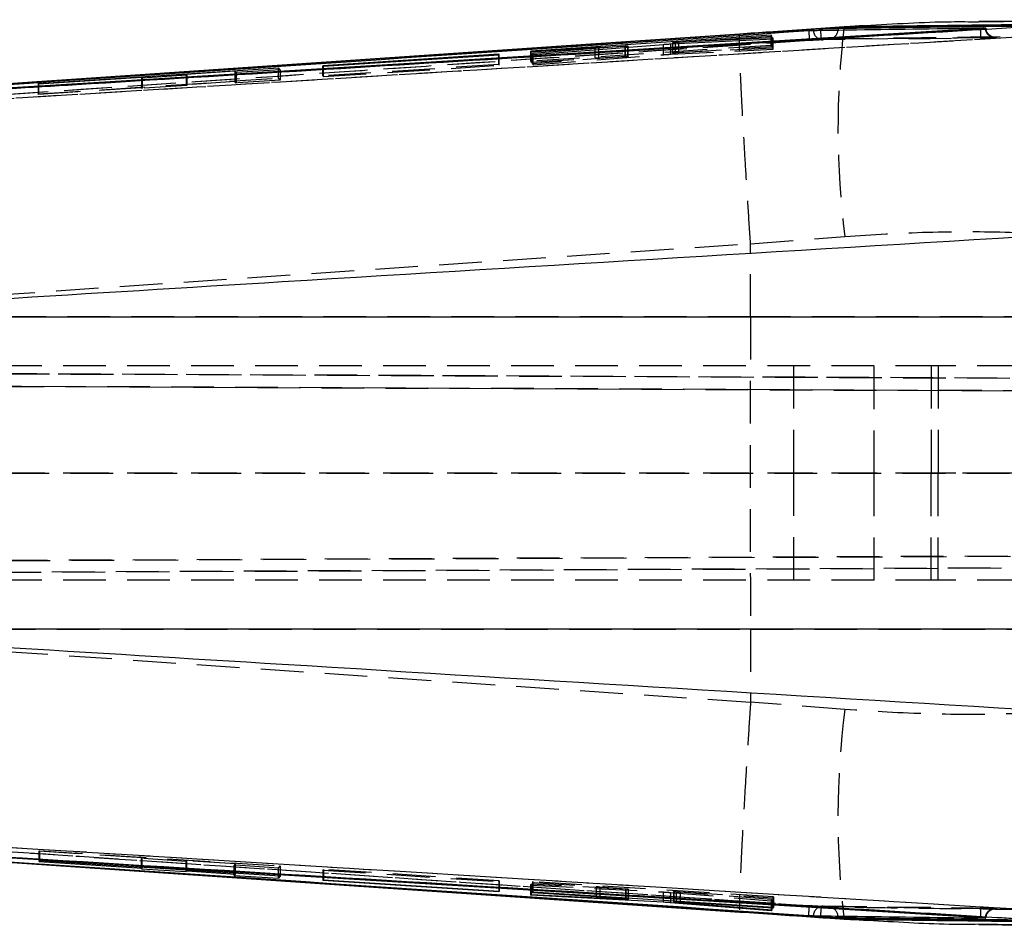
# Model space of a CAD drawing. Extents: x 72 to 515, y 20 to 374.
# Tile 4 of 25: x 196 to 235, y 53 to 89. Entities that reach past the tile are written whole.
import ezdxf

# ---------------------------------------------------------------- set-up
doc = ezdxf.new("R2010")
doc.units = 0
doc.header["$LTSCALE"] = 1.333333
doc.linetypes.add('HIDDEN', pattern=[1.905, 1.27, -0.635])
doc.layers.get('0').update_dxf_attribs({"linetype": 'CONTINUOUS'})

msp = doc.modelspace()

# ---------------------------------------------------------------- linework, layer by layer
at = {"color": 7, "linetype": 'CONTINUOUS'}
for p, q in [((228.8225, 89.157), (224.6748, 88.8732)), ((227.8645, 89.0814), (227.8645, 89.0724)), ((227.8645, 89.0724), (227.8678, 89.024)), ((228.5694, 89.0897), (228.5661, 89.034)), ((228.5694, 89.1177), (228.5694, 89.0897)), ((242.7385, 89.4459), (234.152, 89.3693)), ((234.2211, 89.0882), (234.2203, 89.0879)), ((234.2219, 89.0608), (234.2203, 89.0879)), ((234.2211, 89.0971), (234.2211, 89.0882)), ((234.4105, 89.1157), (234.4275, 89.1153)), ((225.9118, 88.8326), (216.3727, 88.2033)), ((221.9329, 88.4845), (225.9977, 88.6834)), ((225.9728, 88.7254), (222.1127, 88.5344)), ((222.2539, 88.5535), (225.9334, 88.7939)), ((225.9334, 88.7939), (225.9118, 88.8326)), ((225.9118, 88.7925), (225.9118, 88.8326)), ((225.9977, 88.6834), (225.9728, 88.7254)), ((225.9728, 88.6822), (225.9728, 88.7254)), ((216.3944, 88.1708), (218.9265, 88.3362)), ((220.123, 88.389), (216.44, 88.1045)), ((216.4657, 88.0682), (221.6457, 88.4661)), ((219.0761, 88.3449), (220.1288, 88.398)), ((220.2355, 88.3578), (220.2355, 88.4005)), ((222.0027, 88.5318), (222.0027, 88.488)), ((215.1024, 88.0748), (208.1288, 87.6211)), ((208.1496, 87.5959), (215.1231, 88.0452)), ((215.1231, 88.0452), (215.1024, 88.0748)), ((215.1024, 88.0439), (215.1024, 88.0748)), ((216.3727, 88.2033), (216.3944, 88.1708)), ((216.44, 88.1045), (216.4657, 88.0682)), ((196.8246, 86.9097), (206.3637, 87.5372)), ((206.4351, 87.4554), (206.3637, 87.5372)), ((206.3637, 87.4509), (206.3637, 87.5372)), ((208.1288, 87.6211), (208.1496, 87.5959)), ((200.935, 87.1569), (196.8463, 86.8907)), ((200.9628, 87.1296), (200.935, 87.1569)), ((202.7306, 87.2432), (200.9628, 87.1296)), ((204.6318, 87.3976), (202.7027, 87.272)), ((202.7027, 87.272), (202.7306, 87.2432)), ((202.7027, 87.272), (202.7027, 87.2414)), ((204.6815, 87.3438), (204.6318, 87.3976)), ((206.4351, 87.4554), (204.6815, 87.3438)), ((196.5862, 86.9602), (182.2903, 85.987)), ((196.8463, 86.8907), (196.8246, 86.9097)), ((183.8152, 77.6493), (241.9633, 77.6493)), ((241.9633, 65.2645), (183.8152, 65.2645)), ((182.2903, 56.9268), (196.5862, 55.9536)), ((189.5823, 56.4292), (224.671, 54.0373)), ((196.5862, 55.9536), (224.6748, 54.0406)), ((196.8955, 56.0648), (196.8738, 56.0467)), ((196.8738, 56.0467), (200.9625, 55.7839)), ((206.4346, 55.4578), (196.8955, 56.0648)), ((200.9625, 55.7839), (200.9346, 55.7566)), ((200.9346, 55.7566), (202.7024, 55.6415)), ((200.9625, 55.7839), (200.9625, 55.806)), ((202.7024, 55.6415), (202.7024, 55.6953)), ((202.7024, 55.6415), (202.7302, 55.6703)), ((202.7302, 55.6703), (202.7302, 55.6935)), ((202.7302, 55.6703), (204.6593, 55.5463)), ((204.6593, 55.5463), (204.6095, 55.4914)), ((204.6095, 55.4914), (206.3631, 55.376)), ((204.6593, 55.5463), (204.6593, 55.5708)), ((206.3631, 55.376), (206.3631, 55.4623)), ((206.4346, 55.4578), (206.3631, 55.376)), ((208.1283, 55.2925), (208.1496, 55.3177)), ((215.1019, 54.8388), (208.1283, 55.2925)), ((208.1496, 55.3177), (215.1233, 54.8683)), ((215.1019, 54.8697), (215.1019, 54.8388)), ((215.1233, 54.8683), (215.1019, 54.8388)), ((216.3643, 54.7), (216.3908, 54.7387)), ((221.6316, 54.4253), (216.3643, 54.7)), ((216.3908, 54.7387), (220.1352, 54.5436)), ((216.4376, 54.8051), (216.4599, 54.8358)), ((218.9698, 54.6429), (216.4376, 54.8051)), ((216.4599, 54.8358), (225.9991, 54.2304)), ((220.1516, 54.551), (219.1182, 54.6325)), ((220.2531, 54.5404), (220.2531, 54.595)), ((221.6316, 54.5075), (221.6316, 54.4253)), ((225.9105, 54.0814), (221.9187, 54.4066)), ((222.0395, 54.4817), (222.0395, 54.4407)), ((222.0475, 54.4417), (222.0422, 54.4407)), ((222.0475, 54.4811), (222.0475, 54.4417)), ((222.1443, 54.4299), (225.9361, 54.1256)), ((225.9768, 54.1939), (222.2972, 54.4297)), ((224.6748, 54.0406), (228.8225, 53.7568)), ((225.9105, 54.1277), (225.9105, 54.0814)), ((225.9361, 54.1256), (225.9105, 54.0814)), ((225.9768, 54.2318), (225.9768, 54.1939)), ((225.9991, 54.2304), (225.9768, 54.1939)), ((227.8645, 53.8414), (227.8678, 53.8898)), ((227.8645, 53.8414), (227.8645, 53.8324)), ((228.5694, 53.8241), (228.5661, 53.8798)), ((228.5694, 53.8241), (228.5694, 53.7961)), ((229.4119, 53.7292), (229.7366, 53.7074)), ((234.2203, 53.8259), (234.2218, 53.8527)), ((234.2203, 53.8259), (234.2211, 53.8256)), ((234.2211, 53.8256), (234.2211, 53.8167))]:
    msp.add_line(p, q, dxfattribs=at)
at = {"color": 8, "linetype": 'CONTINUOUS'}
for p, q in [((228.8077, 89.159), (228.8225, 89.157)), ((229.6536, 89.1956), (228.8225, 89.157)), ((220.123, 88.3492), (220.123, 88.389)), ((220.2253, 88.357), (220.2253, 88.3985)), ((222.1127, 88.4933), (222.1127, 88.5344)), ((218.9698, 54.6765), (218.9698, 54.6429)), ((219.1182, 54.6671), (219.1182, 54.6325)), ((220.1516, 54.6015), (220.1516, 54.551)), ((221.9187, 54.4893), (221.9187, 54.4066)), ((222.2972, 54.4653), (222.2972, 54.4297)), ((228.8072, 53.7548), (228.8225, 53.7568))]:
    msp.add_line(p, q, dxfattribs=at)
at = {"color": 7, "linetype": 'HIDDEN'}
for p, q in [((228.9429, 89.1626), (228.8082, 89.1524)), ((225.9118, 88.4251), (225.9118, 88.7925)), ((225.9334, 88.386), (225.9334, 88.7939)), ((225.9728, 88.3169), (225.9728, 88.6822)), ((225.9977, 88.2747), (225.9977, 88.6834)), ((231.3908, 88.6938), (227.9795, 88.6458)), ((231.3783, 88.6895), (234.782, 88.7339)), ((225.9118, 88.4251), (216.3727, 87.7947)), ((218.9265, 87.9273), (218.9265, 88.3362)), ((219.0761, 87.9361), (219.0761, 88.3449)), ((220.123, 87.9799), (220.123, 88.3492)), ((220.1288, 87.989), (220.1288, 88.398)), ((220.2253, 87.9895), (220.2253, 88.357)), ((220.2355, 87.9915), (220.2355, 88.3578)), ((221.6457, 88.057), (221.6457, 88.4661)), ((221.9329, 88.0755), (221.9329, 88.4845)), ((222.0027, 88.488), (222.0027, 88.1232)), ((222.0091, 88.1248), (222.0091, 88.5334)), ((222.1127, 88.1258), (222.1127, 88.4933)), ((225.9728, 88.3169), (222.1127, 88.1258)), ((222.2539, 88.145), (222.2539, 88.5535)), ((222.2539, 88.145), (225.9334, 88.386)), ((225.9334, 88.386), (225.9118, 88.4251)), ((225.9977, 88.2747), (225.9728, 88.3169)), ((215.1024, 87.6654), (215.1024, 88.0439)), ((215.1231, 87.6354), (215.1231, 88.0452)), ((216.3727, 87.7947), (216.3727, 88.2033)), ((216.3944, 87.7617), (216.3944, 88.1708)), ((216.3944, 87.7617), (218.9265, 87.9273)), ((216.44, 87.6945), (216.44, 88.1045)), ((220.123, 87.9799), (216.44, 87.6945)), ((216.4657, 87.6578), (216.4657, 88.0682)), ((216.4657, 87.6578), (221.6457, 88.057)), ((219.0761, 87.9361), (220.1288, 87.989)), ((221.9329, 88.0755), (225.9977, 88.2747)), ((215.1024, 87.6654), (208.1288, 87.2115)), ((208.1288, 87.2115), (208.1288, 87.6211)), ((208.1496, 87.1858), (215.1231, 87.6354)), ((208.1496, 87.1858), (208.1496, 87.5959)), ((215.1231, 87.6354), (215.1024, 87.6654)), ((216.3727, 87.7947), (216.3944, 87.7617)), ((216.44, 87.6945), (216.4657, 87.6578)), ((196.8246, 86.5012), (206.3637, 87.1282)), ((200.935, 87.1569), (200.935, 86.7476)), ((200.9628, 87.1296), (200.9628, 86.7197)), ((202.7027, 87.2414), (202.7027, 86.8626)), ((202.7306, 87.2432), (202.7306, 86.8332)), ((204.6318, 87.3976), (204.6318, 86.9881)), ((204.6815, 87.3438), (204.6815, 86.9333)), ((206.3637, 87.1282), (206.3637, 87.4509)), ((206.4351, 87.0449), (206.3637, 87.1282)), ((206.4351, 87.4554), (206.4351, 87.0449)), ((208.1288, 87.2115), (208.1496, 87.1858)), ((196.8246, 86.9097), (196.8246, 86.5012)), ((196.8463, 86.8907), (196.8463, 86.4818)), ((200.935, 86.7476), (196.8463, 86.4818)), ((200.9628, 86.7197), (200.935, 86.7476)), ((202.7306, 86.8332), (200.9628, 86.7197)), ((204.6318, 86.9881), (202.7027, 86.8626)), ((202.7027, 86.8626), (202.7306, 86.8332)), ((204.6815, 86.9333), (204.6318, 86.9881)), ((206.4351, 87.0449), (204.6815, 86.9333)), ((196.8463, 86.4818), (196.8246, 86.5012)), ((225.0882, 77.6493), (225.0936, 80.5524)), ((225.0933, 80.5631), (225.0936, 80.5524)), ((225.0936, 80.5524), (228.8359, 80.842)), ((225.0882, 77.6493), (182.3351, 77.6493)), ((241.913, 77.6493), (225.0882, 77.6493)), ((270.4406, 75.0681), (167.3604, 75.5179)), ((232.5333, 75.7069), (167.593, 75.7069)), ((167.6514, 75.5179), (254.4762, 75.139)), ((226.7944, 75.7069), (226.7944, 71.4569)), ((229.9944, 71.4569), (229.9944, 75.7069)), ((232.2548, 75.7069), (232.2548, 71.4569)), ((232.5333, 75.7069), (232.5333, 71.4569)), ((243.3941, 75.7069), (232.5333, 75.7069)), ((167.4333, 75.0176), (270.7512, 74.5668)), ((254.5955, 74.6385), (167.7379, 75.0176)), ((270.7512, 71.4411), (167.3239, 71.4569)), ((167.6288, 71.4569), (254.5955, 71.4436)), ((232.5333, 71.4569), (167.6288, 71.4569)), ((226.7944, 71.4569), (226.7944, 67.2069)), ((229.9944, 67.2069), (229.9944, 71.4569)), ((232.2548, 67.2069), (232.2548, 71.4569)), ((232.5333, 67.2069), (232.5333, 71.4569)), ((243.3941, 71.4569), (232.5333, 71.4569)), ((270.855, 68.3126), (167.378, 67.8611)), ((167.6757, 67.8611), (255.0592, 68.2424)), ((167.3223, 67.3957), (270.5451, 67.8461)), ((254.9402, 67.7768), (167.6067, 67.3957)), ((232.5333, 67.2069), (167.593, 67.2069)), ((243.3941, 67.2069), (232.5333, 67.2069)), ((182.3351, 65.2645), (225.0882, 65.2645)), ((225.0882, 65.2645), (225.0936, 62.3614)), ((225.0882, 65.2645), (241.913, 65.2645)), ((225.0936, 62.3614), (225.0933, 62.3507)), ((228.8359, 62.0718), (225.0936, 62.3614)), ((196.8738, 56.4526), (196.8955, 56.4707)), ((200.9625, 56.19), (196.8738, 56.4526)), ((196.8738, 56.0467), (196.8738, 56.4526)), ((196.8955, 56.4707), (206.4346, 55.8641)), ((196.8955, 56.0648), (196.8955, 56.4707)), ((200.9346, 56.1627), (200.9625, 56.19)), ((202.7024, 56.0477), (200.9346, 56.1627)), ((200.9346, 55.7566), (200.9346, 56.1627)), ((200.9625, 55.806), (200.9625, 56.19)), ((202.7302, 56.0765), (202.7024, 56.0477)), ((202.7024, 55.6953), (202.7024, 56.0477)), ((204.6593, 55.9525), (202.7302, 56.0765)), ((202.7302, 55.6935), (202.7302, 56.0765)), ((204.6095, 55.8977), (204.6593, 55.9525)), ((206.3631, 55.7823), (204.6095, 55.8977)), ((204.6095, 55.4914), (204.6095, 55.8977)), ((204.6593, 55.5708), (204.6593, 55.9525)), ((206.3631, 55.7823), (206.4346, 55.8641)), ((206.4346, 55.8641), (206.4346, 55.4578)), ((206.3631, 55.4623), (206.3631, 55.7823)), ((208.1496, 55.7241), (208.1283, 55.6989)), ((208.1283, 55.6989), (215.1019, 55.2455)), ((208.1283, 55.6989), (208.1283, 55.2925)), ((215.1233, 55.2751), (208.1496, 55.7241)), ((208.1496, 55.7241), (208.1496, 55.3177)), ((215.1019, 55.2455), (215.1233, 55.2751)), ((215.1019, 55.2455), (215.1019, 54.8697)), ((215.1233, 55.2751), (215.1233, 54.8683)), ((216.3908, 55.1455), (216.3643, 55.1066)), ((216.3643, 55.1066), (221.6316, 54.8324)), ((216.3643, 55.1066), (216.3643, 54.7)), ((220.1352, 54.9505), (216.3908, 55.1455)), ((216.3908, 55.1455), (216.3908, 54.7387)), ((216.4599, 55.2424), (216.4376, 55.2119)), ((216.4376, 55.2119), (218.9698, 55.0498)), ((216.4376, 55.2119), (216.4376, 54.8051)), ((225.9991, 54.6374), (216.4599, 55.2424)), ((216.4599, 55.2424), (216.4599, 54.8358)), ((218.9698, 55.0498), (218.9698, 54.6765)), ((219.1182, 55.0393), (220.1516, 54.9579)), ((219.1182, 55.0393), (219.1182, 54.6671)), ((220.1352, 54.9505), (220.1352, 54.5436)), ((220.1516, 54.9579), (220.1516, 54.6015)), ((220.252, 54.9469), (220.241, 54.9465)), ((220.241, 54.9465), (220.241, 54.5395)), ((220.2531, 54.595), (220.2531, 54.9475)), ((221.6316, 54.8324), (221.6316, 54.5075)), ((221.9187, 54.8136), (225.9105, 54.4883)), ((221.9187, 54.8136), (221.9187, 54.4893)), ((222.0395, 54.8478), (222.0395, 54.4817)), ((222.0475, 54.8487), (222.0475, 54.4811)), ((225.9361, 54.5328), (222.1443, 54.837)), ((222.1443, 54.837), (222.1443, 54.4299)), ((222.2972, 54.8367), (225.9768, 54.601)), ((222.2972, 54.8367), (222.2972, 54.4653)), ((225.9105, 54.4883), (225.9361, 54.5328)), ((225.9105, 54.4883), (225.9105, 54.1277)), ((225.9361, 54.5328), (225.9361, 54.1256)), ((225.9768, 54.601), (225.9991, 54.6374)), ((225.9768, 54.601), (225.9768, 54.2318)), ((225.9991, 54.6374), (225.9991, 54.2304)), ((234.7819, 54.1772), (227.9589, 54.2702)), ((228.8082, 53.7697), (229.4119, 53.7292))]:
    msp.add_line(p, q, dxfattribs=at)
at = {"color": 7, "linetype": 'CONTINUOUS', "flags": 128}
for points in [[(227.8645, 89.0814), (202.8123, 87.3829), (196.5862, 86.9602)], [(224.6711, 88.8758), (217.5826, 88.3921), (189.5959, 86.4864)], [(224.6748, 88.8732), (206.4508, 87.6318), (196.5862, 86.9602)], [(182.2903, 56.9268), (212.1983, 54.9006), (227.8645, 53.8414)], [(227.8645, 53.8324), (202.8123, 55.5309), (196.5862, 55.9536)]]:
    msp.add_lwpolyline(points, dxfattribs=at)
at = {"color": 7, "linetype": 'HIDDEN', "flags": 128}
for points in [[(182.3351, 77.6493), (197.5566, 78.6857), (225.0933, 80.5631)], [(225.0933, 62.3507), (197.5566, 64.2281), (182.3351, 65.2645)]]:
    msp.add_lwpolyline(points, dxfattribs=at)
at = {"color": 7, "linetype": 'HIDDEN'}
for centre, radius, start, end in [((261.9551, 85.1127), 33.3934, 173.04038, 187.34776), ((227.9696, 89.0276), 0.3819, 180.99617, 271.4895), ((238.7703, 89.6902), 10.9228, 183.4966, 185.37245), ((228.1821, 89.0671), 0.3854, 277.1914, 355.07767), ((262.0112, 57.7988), 33.4494, 172.66072, 186.94396), ((227.9698, 53.8859), 0.3822, 88.47408, 178.96623), ((238.8542, 53.218), 11.0069, 174.63948, 176.50099), ((228.1822, 53.8468), 0.3853, 4.90715, 82.79359)]:
    msp.add_arc(centre, radius, start, end, dxfattribs=at)
at = {"color": 7, "linetype": 'CONTINUOUS'}
for points, knots in [([(234.2211, 89.0971), (225.0105, 88.533), (206.5894, 87.4046), (188.169, 86.2648), (178.9589, 85.6949)], [0, 0, 0, 0, 0.5, 1, 1, 1, 1]), ([(234.2203, 89.0879), (225.0018, 88.5244), (206.5809, 87.3985), (188.1609, 86.2614), (178.9589, 85.6933)], [0, 0, 0, 0, 0.5004367, 1, 1, 1, 1]), ([(227.8645, 89.0724), (222.6425, 88.7195), (207.4509, 87.6927), (192.2596, 86.6628), (182.2903, 85.987)], [0, 0, 0, 0, 0.3437488, 1, 1, 1, 1]), ([(183.5297, 85.966), (183.7651, 85.9804), (185.0807, 86.0613), (190.02, 86.3646), (207.1509, 87.4148), (223.2022, 88.3909), (235.6296, 89.1466)], [0, 0, 0, 0, 0.0135521, 0.0757581, 0.284419, 1, 1, 1, 1]), ([(228.8073, 89.1586), (227.8197, 89.0903), (226.4419, 88.9949), (225.0617, 88.9018), (224.6708, 88.8754)], [0, 0, 0, 0, 0.7167443, 1, 1, 1, 1]), ([(227.5877, 89.021), (227.6907, 89.0225), (228.2608, 89.0311), (230.535, 89.0645), (232.7063, 89.0931), (234.4105, 89.1157)], [0, 0, 0, 0, 0.045279, 0.2506893, 1, 1, 1, 1]), ([(228.5694, 89.1177), (228.5241, 89.1166), (228.4335, 89.1143), (228.2135, 89.1033), (228.014, 89.0914), (227.896, 89.0835), (227.8645, 89.0814)], [0, 0, 0, 0, 0.2971959, 0.5943834, 0.8918066, 1, 1, 1, 1]), ([(228.5694, 89.0897), (228.5694, 89.0897), (228.5368, 89.0897), (228.4276, 89.0878), (228.215, 89.0829), (228.0137, 89.0772), (227.8958, 89.0734), (227.8645, 89.0724)], [0, 0, 0, 0, 0.0000679, 0.2973393, 0.5947972, 0.8924511, 1, 1, 1, 1]), ([(236.3467, 89.217), (235.0505, 89.2016), (232.458, 89.1707), (229.8656, 89.1354), (228.5694, 89.1177)], [0, 0, 0, 0, 0.4999998, 1, 1, 1, 1]), ([(237.5988, 89.2675), (236.3568, 89.2531), (233.8308, 89.2237), (230.9049, 89.1858), (229.2208, 89.1625), (228.8225, 89.157)], [0, 0, 0, 0, 0.42481189, 0.86394193, 1, 1, 1, 1]), ([(229.63, 89.2057), (229.5359, 89.2021), (229.3069, 89.1932), (229.0779, 89.1739), (228.9429, 89.1626)], [0, 0, 0, 0, 0.4107761, 1, 1, 1, 1]), ([(234.152, 89.351), (233.7852, 89.3541), (232.2935, 89.3666), (230.7885, 89.2691), (229.6536, 89.1956)], [0, 0, 0, 0, 0.2458686, 1, 1, 1, 1]), ([(234.2899, 89.1016), (234.2888, 89.1016), (234.2668, 89.1), (234.2434, 89.0985), (234.2211, 89.0971)], [0, 0, 0, 0, 0.0508967, 1, 1, 1, 1]), ([(234.2899, 89.1016), (234.2873, 89.1011), (234.2652, 89.0965), (234.2418, 89.0921), (234.2211, 89.0882)], [0, 0, 0, 0, 0.1203388, 1, 1, 1, 1]), ([(234.4263, 89.1147), (234.4265, 89.1143), (234.4268, 89.1134), (234.4, 89.1104), (234.3541, 89.1063), (234.3114, 89.1032), (234.2899, 89.1016)], [0, 0, 0, 0, 0.1858663, 0.4556441, 0.7258192, 1, 1, 1, 1]), ([(178.7601, 85.7406), (178.9327, 85.7523), (180.1854, 85.8367), (185.7589, 86.212), (201.8005, 87.2918), (216.762, 88.2968), (227.4027, 89.0115)], [0, 0, 0, 0, 0.01064376, 0.07726344, 0.3437422, 1, 1, 1, 1]), ([(224.6714, 88.8711), (224.6717, 88.8728), (224.6724, 88.8784), (224.6738, 88.8753), (224.6748, 88.8732)], [0, 0, 0, 0, 0.3145006, 1, 1, 1, 1]), ([(227.4027, 89.0115), (227.4246, 89.0129), (227.4699, 89.0158), (227.5309, 89.0191), (227.5691, 89.0206), (227.5837, 89.0209), (227.5877, 89.021)], [0, 0, 0, 0, 0.2851163, 0.5907928, 0.8895392, 1, 1, 1, 1]), ([(218.9265, 88.3362), (218.9552, 88.338), (219.0088, 88.3414), (219.0548, 88.3438), (219.0761, 88.3449)], [0, 0, 0, 0, 0.5355933, 1, 1, 1, 1]), ([(220.2253, 88.3985), (220.2147, 88.3972), (220.193, 88.3947), (220.1468, 88.3909), (220.123, 88.389)], [0, 0, 0, 0, 0.4865491, 1, 1, 1, 1]), ([(220.1288, 88.398), (220.1506, 88.399), (220.1941, 88.401), (220.2303, 88.4017), (220.2397, 88.4007), (220.2294, 88.3991), (220.2253, 88.3985)], [0, 0, 0, 0, 0.2740294, 0.5480816, 0.8214599, 1, 1, 1, 1]), ([(221.6457, 88.4661), (221.671, 88.468), (221.7216, 88.4719), (221.8091, 88.4776), (221.8814, 88.4819), (221.9194, 88.4838), (221.9329, 88.4845)], [0, 0, 0, 0, 0.2812343, 0.5624564, 0.8440139, 1, 1, 1, 1]), ([(222.1127, 88.5344), (222.0907, 88.5334), (222.0468, 88.5313), (222.0093, 88.5306), (221.999, 88.5315), (222.0065, 88.5329), (222.0091, 88.5334)], [0, 0, 0, 0, 0.2825982, 0.5652346, 0.8471513, 1, 1, 1, 1]), ([(222.0091, 88.5334), (222.0182, 88.5345), (222.0365, 88.5369), (222.0961, 88.5421), (222.1707, 88.5479), (222.2266, 88.5517), (222.2539, 88.5535)], [0, 0, 0, 0, 0.2526586, 0.5052832, 0.7585597, 1, 1, 1, 1]), ([(237.8754, 80.9484), (227.4228, 80.3135), (209.4025, 79.2189), (191.3827, 78.1135), (183.8152, 77.6493)], [0, 0, 0, 0, 0.5800413, 1, 1, 1, 1]), ([(183.8152, 65.2645), (191.3827, 64.8003), (209.4025, 63.6949), (227.4228, 62.6003), (237.8754, 61.9654)], [0, 0, 0, 0, 0.4199587, 1, 1, 1, 1]), ([(178.7601, 57.1732), (178.9327, 57.1615), (180.1854, 57.0772), (185.7589, 56.7018), (201.8005, 55.622), (216.762, 54.6171), (227.4027, 53.9023)], [0, 0, 0, 0, 0.01064376, 0.07726344, 0.3437422, 1, 1, 1, 1]), ([(178.9589, 57.2205), (188.1609, 56.6524), (206.5809, 55.5153), (225.0018, 54.3894), (234.2203, 53.8259)], [0, 0, 0, 0, 0.49956328, 1, 1, 1, 1]), ([(234.2211, 53.8167), (225.0105, 54.3808), (206.5894, 55.5092), (188.169, 56.649), (178.9589, 57.2189)], [0, 0, 0, 0, 0.5, 1, 1, 1, 1]), ([(235.6296, 53.7673), (235.377, 53.7826), (234.0441, 53.8635), (228.3898, 54.2067), (214.4324, 55.0557), (198.3987, 56.0349), (186.6865, 56.754), (183.5297, 56.9478)], [0, 0, 0, 0, 0.0145447, 0.0767507, 0.3255745, 0.8182256, 1, 1, 1, 1]), ([(219.1182, 54.6325), (219.0937, 54.6343), (219.048, 54.6378), (218.9946, 54.6413), (218.9698, 54.6429)], [0, 0, 0, 0, 0.536124, 1, 1, 1, 1]), ([(220.1352, 54.5436), (220.1582, 54.5424), (220.2055, 54.5401), (220.2289, 54.5397), (220.241, 54.5395)], [0, 0, 0, 0, 0.485886, 1, 1, 1, 1]), ([(220.252, 54.5404), (220.2524, 54.5404), (220.2571, 54.5408), (220.2388, 54.5431), (220.2023, 54.5468), (220.1661, 54.5498), (220.1516, 54.551)], [0, 0, 0, 0, 0.0294735, 0.3933474, 0.75792791, 1, 1, 1, 1]), ([(221.9187, 54.4066), (221.8938, 54.4085), (221.8442, 54.4123), (221.7569, 54.4182), (221.684, 54.4226), (221.6453, 54.4246), (221.6316, 54.4253)], [0, 0, 0, 0, 0.2817779, 0.5635367, 0.8452804, 1, 1, 1, 1]), ([(222.0404, 54.4404), (222.0457, 54.4395), (222.0562, 54.4376), (222.0981, 54.4337), (222.1322, 54.4309), (222.1443, 54.4299)], [0, 0, 0, 0, 0.3912741, 0.7834297, 1, 1, 1, 1]), ([(222.2972, 54.4297), (222.2684, 54.4315), (222.2108, 54.4351), (222.1343, 54.4391), (222.0753, 54.4415), (222.0566, 54.4416), (222.0475, 54.4417)], [0, 0, 0, 0, 0.2543627, 0.5087533, 0.7623515, 1, 1, 1, 1]), ([(224.6708, 54.0383), (225.1588, 54.0054), (226.5391, 53.9122), (227.9166, 53.8168), (228.8071, 53.7551)], [0, 0, 0, 0, 0.353612, 1, 1, 1, 1]), ([(224.6714, 54.0427), (224.6717, 54.041), (224.6724, 54.0354), (224.6738, 54.0385), (224.6748, 54.0406)], [0, 0, 0, 0, 0.3141541, 1, 1, 1, 1]), ([(227.4027, 53.9023), (227.4248, 53.9009), (227.4706, 53.8979), (227.5319, 53.8947), (227.5696, 53.8932), (227.584, 53.8929), (227.5877, 53.8928)], [0, 0, 0, 0, 0.2881132, 0.5968195, 0.8955644, 1, 1, 1, 1]), ([(227.5877, 53.8928), (227.7045, 53.8911), (228.2884, 53.8823), (230.5626, 53.849), (232.7201, 53.8205), (234.4105, 53.7982)], [0, 0, 0, 0, 0.0513526, 0.2567631, 1, 1, 1, 1]), ([(227.8645, 53.8414), (227.9516, 53.8387), (228.1256, 53.8333), (228.3594, 53.8274), (228.4963, 53.8249), (228.5577, 53.8241), (228.5694, 53.8241), (228.5694, 53.8241)], [0, 0, 0, 0, 0.297772, 0.595396, 0.8928355, 0.9999321, 1, 1, 1, 1]), ([(228.5694, 53.7961), (228.5241, 53.7972), (228.4335, 53.7995), (228.2135, 53.8105), (228.014, 53.8224), (227.896, 53.8303), (227.8645, 53.8324)], [0, 0, 0, 0, 0.2971959, 0.5943834, 0.8918066, 1, 1, 1, 1]), ([(236.3467, 53.6968), (235.0505, 53.7122), (232.458, 53.7431), (229.8656, 53.7784), (228.5694, 53.7961)], [0, 0, 0, 0, 0.4999998, 1, 1, 1, 1]), ([(228.8225, 53.7568), (229.1349, 53.7429), (230.5179, 53.6811), (232.302, 53.5474), (233.7581, 53.5598), (234.1502, 53.5631)], [0, 0, 0, 0, 0.1757406, 0.7780077, 1, 1, 1, 1]), ([(228.8225, 53.7568), (229.2208, 53.7513), (230.9364, 53.7276), (233.8622, 53.6897), (236.3882, 53.6604), (237.5988, 53.6463)], [0, 0, 0, 0, 0.136056, 0.5859231, 1, 1, 1, 1]), ([(234.1502, 53.5441), (234.9788, 53.5355), (237.8245, 53.506), (240.7065, 53.4854), (242.7492, 53.4708)], [0, 0, 0, 0, 0.2911878, 1, 1, 1, 1]), ([(234.2211, 53.8256), (234.2418, 53.8217), (234.2652, 53.8173), (234.2873, 53.8127), (234.2899, 53.8122)], [0, 0, 0, 0, 0.8796629, 1, 1, 1, 1]), ([(234.2899, 53.8122), (234.2888, 53.8122), (234.2668, 53.8138), (234.2434, 53.8153), (234.2211, 53.8167)], [0, 0, 0, 0, 0.0508967, 1, 1, 1, 1]), ([(234.4105, 53.7982), (234.4174, 53.7982), (234.4325, 53.7983), (234.4279, 53.8002), (234.4007, 53.8034), (234.3539, 53.8075), (234.3114, 53.8106), (234.2899, 53.8122)], [0, 0, 0, 0, 0.1822396, 0.39207, 0.5935185, 0.7952637, 1, 1, 1, 1])]:
    msp.add_open_spline(points, degree=3, knots=knots, dxfattribs=at)
at = {"color": 8, "linetype": 'CONTINUOUS'}
for points, knots in [([(236.2242, 89.1896), (234.9688, 89.1744), (232.4171, 89.1433), (229.8656, 89.1078), (228.5694, 89.0897)], [0, 0, 0, 0, 0.4919969, 1, 1, 1, 1]), ([(228.5694, 53.8241), (229.8656, 53.8061), (232.4171, 53.7705), (234.9688, 53.7395), (236.2242, 53.7242)], [0, 0, 0, 0, 0.508003, 1, 1, 1, 1])]:
    msp.add_open_spline(points, degree=3, knots=knots, dxfattribs=at)
at = {"color": 7, "linetype": 'HIDDEN'}
for points, knots in [([(238.2453, 89.2906), (237.9154, 89.3104), (236.5636, 89.3913), (235.1902, 89.3684), (234.152, 89.351)], [0, 0, 0, 0, 0.2440331, 1, 1, 1, 1]), ([(234.8019, 88.7382), (234.7898, 88.7377), (234.7546, 88.7363), (234.6786, 88.7476), (234.5791, 88.7923), (234.4856, 88.8848), (234.4265, 88.9981), (234.4154, 89.0795), (234.4105, 89.1157)], [0, 0, 0, 0, 0.0637709, 0.1836372, 0.3984947, 0.6133472, 0.8282012, 1, 1, 1, 1]), ([(234.7798, 88.7373), (234.7818, 88.7373), (234.7963, 88.7375), (234.8047, 88.7373), (234.8014, 88.7373), (234.7854, 88.7384), (234.7531, 88.7428), (234.6899, 88.7585), (234.5947, 88.8047), (234.4993, 88.8983), (234.4386, 89.0126), (234.4365, 89.0879), (234.4357, 89.1154)], [0, 0, 0, 0, 0.0181205, 0.1342705, 0.1982865, 0.2414794, 0.2847884, 0.3687154, 0.5054144, 0.7032569, 0.8915346, 1, 1, 1, 1]), ([(235.664, 88.7526), (225.2743, 88.1201), (206.0583, 86.9502), (186.8432, 85.7688), (178.0173, 85.2261)], [0, 0, 0, 0, 0.54067991, 1, 1, 1, 1]), ([(178.9729, 85.2881), (188.1751, 85.8561), (206.5957, 86.9933), (225.0172, 88.1193), (234.236, 88.6828)], [0, 0, 0, 0, 0.4995615, 1, 1, 1, 1]), ([(225.0933, 80.5631), (225.0603, 81.0641), (224.9933, 82.0806), (224.9031, 83.5272), (224.8227, 84.8814), (224.7564, 86.0778), (224.7047, 87.1065), (224.6704, 87.9134), (224.6522, 88.5138), (224.6556, 88.7002), (224.6574, 88.7948)], [0, 0, 0, 0, 0.12321114, 0.24999547, 0.37320665, 0.49999077, 0.62320441, 0.749991, 0.87320891, 1, 1, 1, 1]), ([(227.4027, 89.0115), (227.4061, 88.9614), (227.413, 88.8576), (227.4211, 88.7254), (227.4262, 88.6323), (227.426, 88.6223), (227.4259, 88.6174)], [0, 0, 0, 0, 0.2373832, 0.491589, 0.745795, 1, 1, 1, 1]), ([(227.8955, 88.6675), (227.9103, 88.6685), (227.9664, 88.6722), (228.0612, 88.6779), (228.1658, 88.6831), (228.2089, 88.6842), (228.2304, 88.6847)], [0, 0, 0, 0, 0.1075818, 0.4054095, 0.7031864, 1, 1, 1, 1]), ([(228.2304, 88.6847), (229.5262, 88.7028), (232.1175, 88.7388), (234.709, 88.7703), (236.0047, 88.786)], [0, 0, 0, 0, 0.5000429, 1, 1, 1, 1]), ([(234.8019, 88.7382), (234.6852, 88.7367), (233.5481, 88.7225), (232.4111, 88.7074), (231.3908, 88.6938)], [0, 0, 0, 0, 0.1026881, 1, 1, 1, 1]), ([(234.236, 88.6828), (234.2368, 88.69), (234.2384, 88.7043), (234.2356, 88.7986), (234.2301, 88.9229), (234.2244, 89.0179), (234.2219, 89.0608)], [0, 0, 0, 0, 0.2616118, 0.5232253, 0.7848379, 1, 1, 1, 1]), ([(234.236, 88.6828), (234.2989, 88.6868), (234.4306, 88.6951), (234.6122, 88.7085), (234.7586, 88.721), (234.8469, 88.7308), (234.8738, 88.7376), (234.8267, 88.738), (234.8019, 88.7382)], [0, 0, 0, 0, 0.1522537, 0.3187049, 0.4831386, 0.649466, 0.8157848, 1, 1, 1, 1]), ([(177.7927, 85.2746), (186.0252, 85.833), (197.504, 86.6116), (214.2049, 87.742), (222.6734, 88.3145), (227.8955, 88.6675)], [0, 0, 0, 0, 0.49293774, 0.68732065, 1, 1, 1, 1]), ([(227.4259, 88.6174), (219.3187, 88.0717), (211.2022, 87.5253), (194.9881, 86.432), (186.881, 85.8848), (178.7833, 85.3382)], [0, 0, 0, 0, 0.4999999, 0.5005763, 1, 1, 1, 1]), ([(227.9795, 88.6458), (227.9437, 88.6449), (227.8721, 88.6431), (227.6986, 88.6344), (227.5421, 88.6251), (227.4499, 88.6189), (227.4259, 88.6174)], [0, 0, 0, 0, 0.29821988, 0.59642502, 0.89477533, 1, 1, 1, 1]), ([(218.9265, 87.9273), (218.9552, 87.9291), (219.0088, 87.9325), (219.0548, 87.9349), (219.0761, 87.9361)], [0, 0, 0, 0, 0.5355946, 1, 1, 1, 1]), ([(220.2253, 87.9895), (220.2147, 87.9882), (220.193, 87.9857), (220.1468, 87.9819), (220.123, 87.9799)], [0, 0, 0, 0, 0.48655234, 1, 1, 1, 1]), ([(220.1288, 87.989), (220.1506, 87.99), (220.1941, 87.9921), (220.2303, 87.9927), (220.2397, 87.9917), (220.2294, 87.9901), (220.2253, 87.9895)], [0, 0, 0, 0, 0.2740246, 0.5480716, 0.8214441, 1, 1, 1, 1]), ([(221.6457, 88.057), (221.671, 88.0589), (221.7216, 88.0628), (221.8091, 88.0685), (221.8814, 88.0728), (221.9194, 88.0748), (221.9329, 88.0755)], [0, 0, 0, 0, 0.2812592, 0.5624827, 0.8440167, 1, 1, 1, 1]), ([(222.1127, 88.1258), (222.0907, 88.1247), (222.0468, 88.1227), (222.0093, 88.1219), (221.999, 88.1228), (222.0065, 88.1243), (222.0091, 88.1248)], [0, 0, 0, 0, 0.2825933, 0.5652245, 0.8471337, 1, 1, 1, 1]), ([(222.0091, 88.1248), (222.0182, 88.126), (222.0365, 88.1283), (222.0961, 88.1336), (222.1707, 88.1394), (222.2266, 88.1432), (222.2539, 88.145)], [0, 0, 0, 0, 0.25266004, 0.50528561, 0.75856151, 1, 1, 1, 1]), ([(228.8359, 80.842), (229.9327, 80.912), (232.1263, 81.0519), (235.4277, 81.0397), (238.7261, 80.8642), (240.892, 80.5774), (241.9749, 80.4341)], [0, 0, 0, 0, 0.24709324, 0.49417341, 0.74708983, 1, 1, 1, 1]), ([(225.0882, 77.6493), (225.0853, 75.5931), (225.0795, 71.4648), (225.0853, 67.3365), (225.0882, 65.2645)], [0, 0, 0, 0, 0.4980936, 1, 1, 1, 1]), ([(225.0933, 62.3507), (225.0603, 61.8497), (224.9933, 60.8332), (224.9031, 59.3866), (224.8227, 58.0325), (224.7564, 56.836), (224.7047, 55.8073), (224.6704, 55.0004), (224.6522, 54.4), (224.6556, 54.2136), (224.6574, 54.119)], [0, 0, 0, 0, 0.12321114, 0.24999547, 0.37320665, 0.49999077, 0.62320441, 0.749991, 0.87320891, 1, 1, 1, 1]), ([(241.9749, 62.4797), (240.9174, 62.3393), (238.8024, 62.0583), (235.5317, 61.8772), (232.2048, 61.8581), (229.9589, 62.0006), (228.8359, 62.0718)], [0, 0, 0, 0, 0.2470171, 0.4940391, 0.7470125, 1, 1, 1, 1]), ([(227.8954, 54.2463), (219.427, 54.8189), (203.8168, 55.8743), (187.116, 57.0064), (178.8836, 57.5652), (177.7927, 57.6392)], [0, 0, 0, 0, 0.5070623, 0.9346842, 1, 1, 1, 1]), ([(178.0171, 57.6877), (188.4064, 57.0491), (207.6217, 55.8681), (226.8377, 54.6984), (235.664, 54.1612)], [0, 0, 0, 0, 0.5406791, 1, 1, 1, 1]), ([(178.7833, 57.5756), (186.8904, 57.0283), (203.1045, 55.9338), (219.3187, 54.8422), (227.4259, 54.2965)], [0, 0, 0, 0, 0.5000001, 1, 1, 1, 1]), ([(234.236, 54.231), (225.0172, 54.7945), (206.5957, 55.9205), (188.1751, 57.0577), (178.9729, 57.6257)], [0, 0, 0, 0, 0.5004385, 1, 1, 1, 1]), ([(218.9698, 55.0498), (218.9985, 55.0479), (219.052, 55.0444), (219.0972, 55.0409), (219.1182, 55.0393)], [0, 0, 0, 0, 0.5361726, 1, 1, 1, 1]), ([(220.241, 54.9465), (220.2298, 54.9467), (220.2067, 54.9471), (220.1595, 54.9494), (220.1352, 54.9505)], [0, 0, 0, 0, 0.4855366, 1, 1, 1, 1]), ([(220.1516, 54.9579), (220.1727, 54.9562), (220.2149, 54.9527), (220.2489, 54.949), (220.2498, 54.9479), (220.2502, 54.9475)], [0, 0, 0, 0, 0.3668099, 0.73365846, 1, 1, 1, 1]), ([(221.6316, 54.8324), (221.6572, 54.831), (221.7084, 54.8282), (221.7959, 54.8227), (221.8678, 54.8176), (221.9052, 54.8147), (221.9187, 54.8136)], [0, 0, 0, 0, 0.2805989, 0.5611641, 0.8425234, 1, 1, 1, 1]), ([(222.1443, 54.837), (222.1228, 54.8387), (222.0797, 54.8423), (222.0442, 54.8462), (222.0359, 54.8483), (222.0445, 54.8486), (222.0475, 54.8487)], [0, 0, 0, 0, 0.2834653, 0.5669523, 0.849548, 1, 1, 1, 1]), ([(222.0475, 54.8487), (222.0573, 54.8486), (222.0768, 54.8485), (222.1379, 54.8459), (222.2136, 54.8419), (222.2696, 54.8384), (222.2972, 54.8367)], [0, 0, 0, 0, 0.2521132, 0.5042179, 0.7567657, 1, 1, 1, 1]), ([(227.4027, 53.9023), (227.4061, 53.9525), (227.413, 54.0562), (227.4211, 54.1884), (227.4262, 54.2815), (227.426, 54.2915), (227.4259, 54.2965)], [0, 0, 0, 0, 0.2373832, 0.491589, 0.745795, 1, 1, 1, 1]), ([(227.4259, 54.2965), (227.4499, 54.2949), (227.5421, 54.2888), (227.6986, 54.2794), (227.8724, 54.2707), (227.9441, 54.2689), (227.98, 54.268)], [0, 0, 0, 0, 0.1050529, 0.402916, 0.7006343, 1, 1, 1, 1]), ([(228.2306, 54.2291), (228.2236, 54.2292), (228.1975, 54.2297), (228.13, 54.2324), (228.0196, 54.2383), (227.9368, 54.2436), (227.8954, 54.2463)], [0, 0, 0, 0, 0.1072231, 0.4047648, 0.7023408, 1, 1, 1, 1]), ([(227.98, 54.268), (229.1169, 54.2517), (231.3908, 54.2191), (233.6649, 54.1901), (234.8019, 54.1756)], [0, 0, 0, 0, 0.4999837, 1, 1, 1, 1]), ([(236.0054, 54.1278), (234.7095, 54.1435), (232.1178, 54.175), (229.5263, 54.2111), (228.2306, 54.2291)], [0, 0, 0, 0, 0.500012, 1, 1, 1, 1]), ([(234.2218, 53.8527), (234.2244, 53.8957), (234.23, 53.9908), (234.2356, 54.1152), (234.2384, 54.2095), (234.2368, 54.2238), (234.236, 54.231)], [0, 0, 0, 0, 0.215617, 0.477078, 0.7385398, 1, 1, 1, 1]), ([(234.8019, 54.1756), (234.805, 54.1756), (234.8363, 54.1753), (234.8697, 54.1767), (234.8478, 54.1829), (234.7584, 54.1929), (234.6123, 54.2053), (234.4305, 54.2187), (234.2989, 54.227), (234.236, 54.231)], [0, 0, 0, 0, 0.0182715, 0.1844502, 0.350721, 0.5170005, 0.6813869, 0.8477902, 1, 1, 1, 1]), ([(234.4105, 53.7982), (234.4154, 53.8343), (234.4265, 53.9157), (234.4856, 54.029), (234.5791, 54.1215), (234.6786, 54.1662), (234.7546, 54.1775), (234.7898, 54.1761), (234.8019, 54.1756)], [0, 0, 0, 0, 0.1717988, 0.3866528, 0.6015053, 0.8163628, 0.9362291, 1, 1, 1, 1]), ([(234.4303, 53.7982), (234.438, 53.8473), (234.4521, 53.9363), (234.5224, 54.0402), (234.5986, 54.1078), (234.6723, 54.1476), (234.7324, 54.1667), (234.772, 54.1738), (234.7914, 54.1758), (234.8013, 54.1765), (234.8041, 54.1765), (234.7986, 54.1764), (234.7839, 54.1765), (234.777, 54.1766)], [0, 0, 0, 0, 0.1935174, 0.3513043, 0.4825247, 0.5930002, 0.681332, 0.7343496, 0.7714666, 0.8070147, 0.8547808, 0.9317135, 1, 1, 1, 1]), ([(234.1502, 53.5631), (235.1369, 53.5459), (236.4856, 53.5223), (237.8135, 53.6007), (238.1699, 53.6217)], [0, 0, 0, 0, 0.7316229, 1, 1, 1, 1])]:
    msp.add_open_spline(points, degree=3, knots=knots, dxfattribs=at)

doc.saveas('drawing.dxf')
